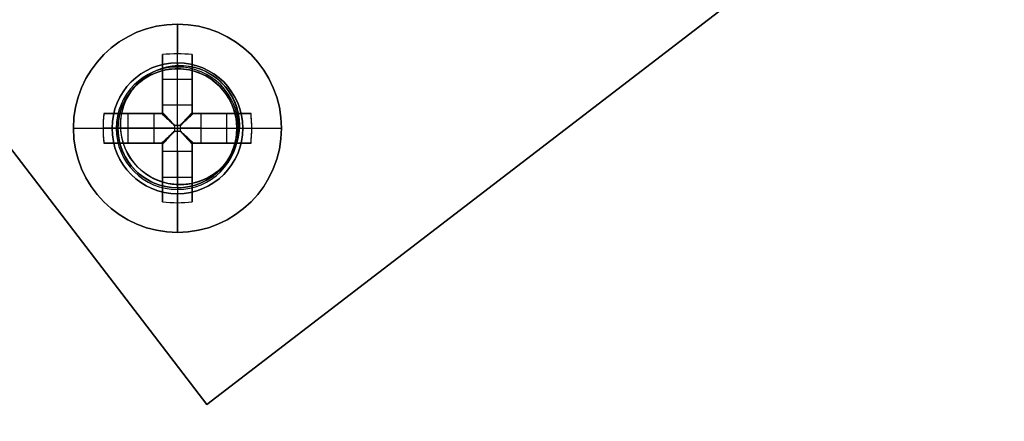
# Model space of a CAD drawing. Header units: millimetres. Extents: x -83 to 676, y -83 to 676.
# Tile 164 of 256: x 436 to 469, y 82 to 95. Entities that reach past the tile are written whole.
import ezdxf

# ---------------------------------------------------------------- set-up
doc = ezdxf.new("R2010")
doc.units = ezdxf.units.MM
doc.header["$MEASUREMENT"] = 0
doc.layers.add('IGES level 0', color=7, linetype='Continuous', true_color=0xff7878)

msp = doc.modelspace()

# ---------------------------------------------------------------- linework, layer by layer
at = {"layer": 'IGES level 0', "color": 254, "true_color": 0xcad1ee}
for p, q in [((442.576, 82.155, 47), (413.062, 120.642, 47)), ((413.062, 120.642, 48), (442.576, 82.155, 48)), ((442.576, 82.155, 48), (466.382, 100.411, 48)), ((466.382, 100.411, 47), (442.576, 82.155, 47)), ((442.576, 82.155, 47.5), (466.382, 100.411, 47.5)), ((442.109, 93.372, 47), (442.109, 93.372, 45.8)), ((442.893, 93.133, 48), (442.893, 93.133, 47)), ((440.089, 92.764, 47), (440.089, 92.764, 48)), ((440.089, 92.764, 48), (440.089, 92.764, 47)), ((439.659, 91.958, 45.8), (439.659, 91.958, 47)), ((439.659, 91.958, 47), (439.659, 91.958, 45.8)), ((454.479, 91.283, 47), (454.479, 91.283, 48)), ((443.523, 90.922, 47), (443.523, 90.922, 45.8)), ((443.523, 90.922, 45.8), (443.523, 90.922, 47)), ((443.262, 90.328, 48), (443.262, 90.328, 47)), ((443.262, 90.328, 47), (443.262, 90.328, 48)), ((440.457, 89.96, 48), (440.457, 89.96, 47)), ((441.073, 89.508, 47), (441.073, 89.508, 45.8)), ((442.576, 82.155, 48), (442.576, 82.155, 47)), ((442.576, 82.155, 47), (442.576, 82.155, 48))]:
    msp.add_line(p, q, dxfattribs=at)
at = {"layer": 'IGES level 0', "color": 70, "true_color": 0x66ff00}
for p, q in [((413.062, 120.642, 48), (442.576, 82.155, 48)), ((413.062, 120.642, 47), (442.576, 82.155, 47)), ((442.576, 82.155, 48), (466.382, 100.411, 48)), ((442.576, 82.155, 47), (466.382, 100.411, 47))]:
    msp.add_line(p, q, dxfattribs=at)
at = {"layer": 'IGES level 0', "color": 1, "true_color": 0xff0808}
for p, q in [((441.591, 93.64, 48), (441.591, 94.94, 48)), ((441.091, 92.226, 48.463), (441.091, 93.915, 50.13)), ((441.091, 93.915, 50.13), (441.091, 92.226, 48.463)), ((441.591, 92.226, 48.463), (441.591, 93.94, 50.155)), ((442.091, 93.915, 50.13), (442.091, 92.226, 48.463)), ((442.091, 92.226, 48.463), (442.091, 93.915, 50.13)), ((441.091, 91.94, 49.699), (441.091, 93.478, 49.699)), ((441.591, 93.44, 47.8), (441.591, 93.44, 40)), ((441.591, 89.44, 40), (441.591, 93.44, 40)), ((441.591, 93.44, 40), (441.591, 93.44, 47.8)), ((442.091, 93.478, 49.699), (442.091, 91.94, 49.699)), ((441.091, 93.096, 49.322), (442.091, 93.096, 49.322)), ((441.091, 92.927, 49.155), (441.091, 92.927, 50.83)), ((442.091, 92.927, 49.155), (442.091, 92.927, 50.83)), ((441.091, 92.226, 48.463), (442.091, 92.226, 48.463)), ((441.091, 92.226, 48.463), (442.091, 92.226, 48.463)), ((439.117, 91.94, 50.13), (440.805, 91.94, 48.463)), ((440.805, 91.94, 48.463), (439.117, 91.94, 50.13)), ((439.553, 91.94, 49.699), (441.091, 91.94, 49.699)), ((439.935, 90.94, 49.322), (439.935, 91.94, 49.322)), ((440.104, 91.94, 49.155), (440.104, 91.94, 50.83)), ((440.805, 90.94, 48.463), (440.805, 91.94, 48.463)), ((440.805, 90.94, 48.463), (440.805, 91.94, 48.463)), ((441.091, 91.94, 51.128), (441.091, 91.94, 48.27)), ((441.091, 91.94, 48.27), (441.091, 91.94, 51.128)), ((442.091, 91.94, 51.128), (442.091, 91.94, 48.27)), ((442.091, 91.94, 49.699), (443.629, 91.94, 49.699)), ((442.091, 91.94, 48.27), (442.091, 91.94, 51.128)), ((442.377, 91.94, 48.463), (444.066, 91.94, 50.13)), ((442.377, 91.94, 48.463), (442.377, 90.94, 48.463)), ((444.066, 91.94, 50.13), (442.377, 91.94, 48.463)), ((442.377, 91.94, 48.463), (442.377, 90.94, 48.463)), ((443.078, 91.94, 49.155), (443.078, 91.94, 50.83)), ((443.247, 91.94, 49.322), (443.247, 90.94, 49.322)), ((438.091, 91.44, 48), (439.391, 91.44, 48)), ((440.805, 91.44, 48.463), (439.091, 91.44, 50.155)), ((439.591, 91.44, 47.8), (439.591, 91.44, 40)), ((439.591, 91.44, 40), (443.591, 91.44, 40)), ((441.689, 91.538, 48.18), (441.494, 91.538, 48.18)), ((441.494, 91.538, 48.18), (441.494, 91.342, 48.18)), ((441.494, 91.538, 48.18), (441.494, 91.342, 48.18)), ((441.689, 91.538, 48.18), (441.494, 91.538, 48.18)), ((441.494, 91.44, 48.18), (441.689, 91.44, 48.18)), ((441.591, 91.538, 48.18), (441.591, 91.342, 48.18)), ((441.689, 91.342, 48.18), (441.689, 91.538, 48.18)), ((441.689, 91.342, 48.18), (441.689, 91.538, 48.18)), ((442.377, 91.44, 48.463), (444.091, 91.44, 50.155)), ((443.591, 91.44, 47.8), (443.591, 91.44, 40)), ((443.791, 91.44, 48), (445.091, 91.44, 48)), ((441.494, 91.342, 48.18), (441.689, 91.342, 48.18)), ((441.494, 91.342, 48.18), (441.689, 91.342, 48.18)), ((440.805, 90.94, 48.463), (439.117, 90.94, 50.13)), ((439.117, 90.94, 50.13), (440.805, 90.94, 48.463)), ((441.091, 90.94, 49.699), (439.553, 90.94, 49.699)), ((440.104, 90.94, 49.155), (440.104, 90.94, 50.83)), ((441.091, 90.94, 51.128), (441.091, 90.94, 48.27)), ((441.091, 90.94, 48.27), (441.091, 90.94, 51.128)), ((441.091, 89.402, 49.699), (441.091, 90.94, 49.699)), ((442.091, 90.94, 51.128), (442.091, 90.94, 48.27)), ((442.091, 90.94, 49.699), (442.091, 89.402, 49.699)), ((442.091, 90.94, 48.27), (442.091, 90.94, 51.128)), ((443.629, 90.94, 49.699), (442.091, 90.94, 49.699)), ((444.066, 90.94, 50.13), (442.377, 90.94, 48.463)), ((442.377, 90.94, 48.463), (444.066, 90.94, 50.13)), ((443.078, 90.94, 49.155), (443.078, 90.94, 50.83)), ((441.091, 88.966, 50.13), (441.091, 90.654, 48.463)), ((442.091, 90.654, 48.463), (441.091, 90.654, 48.463)), ((441.091, 90.654, 48.463), (441.091, 88.966, 50.13)), ((442.091, 90.654, 48.463), (441.091, 90.654, 48.463)), ((441.591, 90.654, 48.463), (441.591, 88.94, 50.155)), ((442.091, 90.654, 48.463), (442.091, 88.966, 50.13)), ((442.091, 88.966, 50.13), (442.091, 90.654, 48.463)), ((441.091, 89.953, 49.155), (441.091, 89.953, 50.83)), ((442.091, 89.784, 49.322), (441.091, 89.784, 49.322)), ((442.091, 89.953, 49.155), (442.091, 89.953, 50.83)), ((441.591, 89.44, 40), (441.591, 89.44, 47.8)), ((441.591, 89.44, 47.8), (441.591, 89.44, 40)), ((441.591, 87.94, 48), (441.591, 89.24, 48))]:
    msp.add_line(p, q, dxfattribs=at)
at = {"layer": 'IGES level 0', "color": 153, "true_color": 0x5393cf}
for centre, radius in [((296.5, 296.5), 296.5), ((296.5, 296.5, -1.2), 296.5), ((296.5, 296.5), 241), ((296.5, 296.5, -1.2), 241)]:
    msp.add_circle(centre, radius, dxfattribs=at)
at = {"layer": 'IGES level 0'}
for centre, radius in [((296.5, 296.5, 47), 296.5), ((296.5, 296.5), 296.5), ((296.5, 296.5, 47), 295.3), ((296.5, 296.5), 295.3)]:
    msp.add_circle(centre, radius, dxfattribs=at)
at = {"layer": 'IGES level 0', "color": 124, "true_color": 0x1aa180}
for centre, radius in [((296.5, 296.5, 47), 295), ((296.5, 296.5, 45.8), 295), ((296.5, 296.5, 47), 242.5), ((296.5, 296.5, 45.8), 242.5), ((441.591, 91.44, 47), 2), ((441.591, 91.44, 45.8), 2)]:
    msp.add_circle(centre, radius, dxfattribs=at)
at = {"layer": 'IGES level 0', "color": 31, "true_color": 0xffba87}
for centre, radius in [((296.5, 296.5), 242.2), ((296.5, 296.5, 47), 242.2), ((296.5, 296.5), 241), ((296.5, 296.5, 47), 241)]:
    msp.add_circle(centre, radius, dxfattribs=at)
at = {"layer": 'IGES level 0', "color": 1, "true_color": 0xff0808}
for centre, radius in [((441.591, 91.44, 48), 3.5), ((441.591, 91.44, 48), 2.2), ((441.591, 91.44, 40), 2)]:
    msp.add_circle(centre, radius, dxfattribs=at)
at = {"layer": 'IGES level 0', "color": 70, "true_color": 0x66ff00}
for centre in [(441.675, 91.546, 48), (441.675, 91.546, 47)]:
    msp.add_circle(centre, 2, dxfattribs=at)
at = {"layer": 'IGES level 0'}
for centre, radius, start, end in [((296.5, 296.5), 296.5, 45, 225), ((296.5, 296.5, 47), 296.5, 45, 225), ((296.5, 296.5, 23.5), 296.5, 45, 225), ((296.5, 296.5, 47), 295.3, 45, 225), ((296.5, 296.5), 295.3, 45, 225), ((296.5, 296.5, 23.5), 295.3, 45, 225), ((296.5, 296.5), 296.5, 225, 45), ((296.5, 296.5, 47), 296.5, 225, 45), ((296.5, 296.5, 23.5), 296.5, 225, 45), ((296.5, 296.5, 47), 295.3, 225, 45), ((296.5, 296.5), 295.3, 225, 45), ((296.5, 296.5, 23.5), 295.3, 225, 45)]:
    msp.add_arc(centre, radius, start, end, dxfattribs=at)
at = {"layer": 'IGES level 0', "color": 31, "true_color": 0xffba87}
for centre, radius in [((296.5, 296.5), 242.2), ((296.5, 296.5, 47), 242.2), ((296.5, 296.5, 23.5), 242.2), ((296.5, 296.5, 47), 241), ((296.5, 296.5), 241), ((296.5, 296.5, 23.5), 241)]:
    msp.add_arc(centre, radius, 135, 315, dxfattribs=at)
at = {"layer": 'IGES level 0', "color": 153, "true_color": 0x5393cf}
for centre, radius in [((296.5, 296.5, -1.2), 296.5), ((296.5, 296.5), 296.5), ((296.5, 296.5, -0.6), 296.5), ((296.5, 296.5, -1.2), 241), ((296.5, 296.5), 241), ((296.5, 296.5, -0.6), 241)]:
    msp.add_arc(centre, radius, 165, 345, dxfattribs=at)
at = {"layer": 'IGES level 0', "color": 124, "true_color": 0x1aa180}
for centre, radius in [((296.5, 296.5, 45.8), 295), ((296.5, 296.5, 47), 295), ((296.5, 296.5, 46.4), 295), ((296.5, 296.5, 45.8), 242.5), ((296.5, 296.5, 47), 242.5), ((296.5, 296.5, 46.4), 242.5)]:
    msp.add_arc(centre, radius, 165, 345, dxfattribs=at)
at = {"layer": 'IGES level 0', "color": 6, "true_color": 0xff00ff, "extrusion": (-0.608535, 0.793527, -5.61416e-17)}
msp.add_arc((-416.19, 31.5, -153.53), 90, 0, 180, dxfattribs=at)
msp.add_arc((-416.19, 31.5, -153.53), 90, 0, 180, dxfattribs=at)
at = {"layer": 'IGES level 0', "color": 6, "true_color": 0xff00ff, "extrusion": (-0.608535, 0.793527, 8.42125e-17)}
msp.add_arc((-416.19, -43.5, -153.53), 90, 180, 0, dxfattribs=at)
msp.add_arc((-416.19, -43.5, -153.53), 90, 180, 0, dxfattribs=at)
at = {"layer": 'IGES level 0', "color": 6, "true_color": 0xff00ff, "extrusion": (-0.608535, 0.793527, 0)}
for centre, start, end in [((-416.19, -43.5, -153.83), 180, 0), ((-416.19, 31.5, -153.83), 0, 180), ((-416.19, -43.5, -154.13), 180, 0)]:
    msp.add_arc(centre, 90, start, end, dxfattribs=at)
at = {"layer": 'IGES level 0', "color": 6, "true_color": 0xff00ff, "extrusion": (-0.608535, 0.793527, 6.5405e-15)}
msp.add_arc((-416.19, -43.5, -154.13), 90, 180, 0, dxfattribs=at)
at = {"layer": 'IGES level 0', "color": 6, "true_color": 0xff00ff, "extrusion": (-0.608535, 0.793527, -6.56857e-15)}
msp.add_arc((-416.19, 31.5, -154.13), 90, 0, 180, dxfattribs=at)
at = {"layer": 'IGES level 0', "color": 6, "true_color": 0xff00ff, "extrusion": (-0.608535, 0.793527, -2.80708e-17)}
msp.add_arc((-416.19, 31.5, -154.13), 90, 0, 180, dxfattribs=at)
at = {"layer": 'IGES level 0', "color": 1, "true_color": 0xff0808}
for centre, radius, start, end in [((441.591, 91.44, 48), 3.5, 0, 180), ((441.591, 91.44, 48), 2.2, 90, 270), ((441.591, 91.44, 47.941), 2.059, 90, 270), ((441.591, 91.44, 40), 2, 90, 270), ((441.591, 91.44, 47.8), 2, 90, 270), ((441.591, 91.44, 43.9), 2, 90, 270), ((441.591, 91.44, 47.8), 2, 90, 270), ((441.591, 91.44, 48), 2.2, 270, 90), ((441.591, 91.44, 47.941), 2.059, 270, 90), ((441.591, 91.44, 47.8), 2, 270, 90), ((441.591, 91.44, 40), 2, 270, 90), ((441.591, 91.44, 47.8), 2, 270, 90), ((441.591, 91.44, 43.9), 2, 270, 90), ((441.591, 91.44, 48), 3.5, 180, 0)]:
    msp.add_arc(centre, radius, start, end, dxfattribs=at)
at = {"layer": 'IGES level 0', "color": 1, "true_color": 0xff0808, "extrusion": (1, 0, 0)}
for centre, radius, start, end in [((91.44, 47.686, 441.591), 3.514, 5.1275, 44.6488), ((91.44, 47.686, 441.091), 3.478, 44.6488, 81.7352), ((93.64, 47.8, 441.591), 0.2, 90, 180), ((91.538, 49.16, 441.091), 0.98, 296.5596, 314.6488), ((91.538, 49.16, 441.091), 0.98, 296.5596, 314.6488), ((91.538, 49.16, 441.591), 0.98, 270, 314.6488), ((91.342, 49.16, 441.591), 0.98, 225.3512, 270), ((91.342, 49.16, 441.091), 0.98, 225.3512, 243.4404), ((91.44, 47.686, 442.091), 3.478, 98.2648, 135.3512), ((91.342, 49.16, 442.091), 0.98, 225.3512, 243.4404), ((89.24, 47.8, 441.591), 0.2, 0, 90), ((91.44, 47.686, 441.591), 3.514, 135.3512, 174.8725)]:
    msp.add_arc(centre, radius, start, end, dxfattribs=at)
at = {"layer": 'IGES level 0', "color": 1, "true_color": 0xff0808, "extrusion": (-3.89811e-14, -0.70276, 0.711427)}
msp.add_arc((441.591, 98.565, -30.335), 3.514, 81.8199, 98.1801, dxfattribs=at)
at = {"layer": 'IGES level 0', "color": 1, "true_color": 0xff0808, "extrusion": (-1.75103e-14, -0.70276, 0.711427)}
msp.add_arc((441.591, 98.565, -30.335), 3.514, 81.8199, 98.1801, dxfattribs=at)
at = {"layer": 'IGES level 0', "color": 1, "true_color": 0xff0808, "extrusion": (1, -4.80517e-14, -1.52064e-13)}
msp.add_arc((91.44, 47.686, 441.091), 3.478, 44.6488, 81.7352, dxfattribs=at)
at = {"layer": 'IGES level 0', "color": 1, "true_color": 0xff0808, "extrusion": (1, -1.41968e-13, -2.80952e-13)}
msp.add_arc((91.44, 47.686, 442.091), 3.478, 44.6488, 81.7352, dxfattribs=at)
at = {"layer": 'IGES level 0', "color": 1, "true_color": 0xff0808, "extrusion": (1, 1.41968e-13, 2.80952e-13)}
msp.add_arc((91.44, 47.686, 442.091), 3.478, 44.6488, 81.7352, dxfattribs=at)
at = {"layer": 'IGES level 0', "color": 254, "true_color": 0xcad1ee}
for centre, start, end in [((441.591, 91.44, 47), 345, 165), ((441.591, 91.44, 45.8), 345, 165), ((441.591, 91.44, 46.4), 345, 165), ((441.675, 91.546, 48), 322.4836, 142.4836), ((441.675, 91.546, 47), 322.4836, 142.4836), ((441.675, 91.546, 47.5), 322.4836, 142.4836), ((441.675, 91.546, 48), 142.4836, 322.4836), ((441.675, 91.546, 47), 142.4836, 322.4836), ((441.675, 91.546, 47.5), 142.4836, 322.4836), ((441.591, 91.44, 47), 165, 345), ((441.591, 91.44, 45.8), 165, 345), ((441.591, 91.44, 46.4), 165, 345)]:
    msp.add_arc(centre, 2, start, end, dxfattribs=at)
at = {"layer": 'IGES level 0', "color": 1, "true_color": 0xff0808, "extrusion": (1, -6.86161e-13, 6.86161e-13)}
msp.add_arc((93.64, 47.8, 441.591), 0.2, 90, 180, dxfattribs=at)
at = {"layer": 'IGES level 0', "color": 1, "true_color": 0xff0808, "extrusion": (1, -2.71587e-12, 3.7929e-12)}
msp.add_arc((91.538, 49.16, 442.091), 0.98, 296.5596, 314.6488, dxfattribs=at)
at = {"layer": 'IGES level 0', "color": 1, "true_color": 0xff0808, "extrusion": (1, 5.43174e-12, -7.5858e-12)}
msp.add_arc((91.538, 49.16, 442.091), 0.98, 296.5596, 314.6488, dxfattribs=at)
at = {"layer": 'IGES level 0', "color": 1, "true_color": 0xff0808, "extrusion": (0.70276, 3.42943e-15, 0.711427)}
msp.add_arc((91.44, -280.648, 344.258), 3.514, 81.8199, 98.1801, dxfattribs=at)
at = {"layer": 'IGES level 0', "color": 1, "true_color": 0xff0808, "extrusion": (0.70276, -2.09921e-13, 0.711427)}
msp.add_arc((91.44, -280.648, 344.258), 3.514, 81.8199, 90, dxfattribs=at)
at = {"layer": 'IGES level 0', "color": 1, "true_color": 0xff0808, "extrusion": (-3.5492e-14, 1, 7.0238e-14)}
for centre in [(-441.591, 47.686, 91.94), (-441.591, 47.686, 90.94)]:
    msp.add_arc(centre, 3.478, 44.6488, 81.7352, dxfattribs=at)
at = {"layer": 'IGES level 0', "color": 1, "true_color": 0xff0808, "extrusion": (1.14662e-14, 1, 5.79398e-15)}
msp.add_arc((-441.591, 47.686, 91.94), 3.478, 44.6488, 81.7352, dxfattribs=at)
at = {"layer": 'IGES level 0', "color": 1, "true_color": 0xff0808, "extrusion": (0, 1, 0)}
for centre, radius, start, end in [((-441.494, 49.16, 91.94), 0.98, 296.5596, 314.6488), ((-441.689, 49.16, 91.94), 0.98, 225.3512, 243.4404), ((-441.591, 47.686, 91.44), 3.514, 5.1275, 44.6488), ((-441.494, 49.16, 91.44), 0.98, 270, 314.6488), ((-441.689, 49.16, 91.44), 0.98, 225.3512, 270), ((-441.494, 49.16, 90.94), 0.98, 296.5596, 314.6488), ((-441.689, 49.16, 90.94), 0.98, 225.3512, 243.4404)]:
    msp.add_arc(centre, radius, start, end, dxfattribs=at)
at = {"layer": 'IGES level 0', "color": 1, "true_color": 0xff0808, "extrusion": (-6.78967e-13, 1, -9.48225e-13)}
msp.add_arc((-441.494, 49.16, 91.94), 0.98, 296.5596, 314.6488, dxfattribs=at)
at = {"layer": 'IGES level 0', "color": 1, "true_color": 0xff0808, "extrusion": (0.689371, -0.689371, -0.222565)}
msp.add_arc((376.91, 102.08, 230.118), 0.08, 257.4403, 282.5475, dxfattribs=at)
at = {"layer": 'IGES level 0', "color": 1, "true_color": 0xff0808, "extrusion": (0.689371, 0.689371, 0.222565)}
msp.add_arc((-247.594, -36.913, 378.723), 0.08, 257.4525, 282.5597, dxfattribs=at)
at = {"layer": 'IGES level 0', "color": 1, "true_color": 0xff0808, "extrusion": (3.5492e-14, 1, 7.0238e-14)}
for centre in [(-441.591, 47.686, 91.94), (-441.591, 47.686, 90.94)]:
    msp.add_arc(centre, 3.478, 98.2648, 135.3512, dxfattribs=at)
at = {"layer": 'IGES level 0', "color": 1, "true_color": 0xff0808, "extrusion": (5.89711e-14, 1, 1.0246e-13)}
msp.add_arc((-441.591, 47.686, 91.94), 3.478, 98.2648, 135.3512, dxfattribs=at)
at = {"layer": 'IGES level 0', "color": 1, "true_color": 0xff0808, "extrusion": (6.78967e-13, 1, -9.48225e-13)}
msp.add_arc((-441.689, 49.16, 91.94), 0.98, 225.3512, 243.4404, dxfattribs=at)
at = {"layer": 'IGES level 0', "color": 1, "true_color": 0xff0808, "extrusion": (-0.70276, -3.42943e-15, 0.711427)}
msp.add_arc((-91.44, 347.672, -276.407), 3.514, 81.8199, 98.1801, dxfattribs=at)
at = {"layer": 'IGES level 0', "color": 1, "true_color": 0xff0808, "extrusion": (-0.70276, -3.37614e-13, 0.711427)}
msp.add_arc((-91.44, 347.672, -276.407), 3.514, 90, 98.1801, dxfattribs=at)
at = {"layer": 'IGES level 0', "color": 1, "true_color": 0xff0808, "extrusion": (-9.09276e-14, 1, 4.87773e-14)}
msp.add_arc((-441.591, 47.686, 91.44), 3.514, 5.1275, 44.6488, dxfattribs=at)
at = {"layer": 'IGES level 0', "color": 1, "true_color": 0xff0808, "extrusion": (0.70276, 7.38842e-13, 0.711427)}
msp.add_arc((91.44, -280.648, 344.258), 3.514, 90, 98.1801, dxfattribs=at)
at = {"layer": 'IGES level 0', "color": 1, "true_color": 0xff0808, "extrusion": (2.1883e-10, 1, 2.87549e-11)}
msp.add_arc((-439.391, 47.8, 91.44), 0.2, 90, 180, dxfattribs=at)
at = {"layer": 'IGES level 0', "color": 1, "true_color": 0xff0808, "extrusion": (0.702705, -0.702705, -0.111406)}
msp.add_arc((376.91, 75.516, 240.34), 0.08, 263.7148, 276.3569, dxfattribs=at)
at = {"layer": 'IGES level 0', "color": 1, "true_color": 0xff0808, "extrusion": (0.702705, 0.702705, 0.111406)}
msp.add_arc((-247.594, 5.943, 380.277), 0.08, 263.6431, 276.2852, dxfattribs=at)
at = {"layer": 'IGES level 0', "color": 1, "true_color": 0xff0808, "extrusion": (2.18833e-10, 1, -2.87547e-11)}
msp.add_arc((-443.791, 47.8, 91.44), 0.2, 360, 90, dxfattribs=at)
at = {"layer": 'IGES level 0', "color": 1, "true_color": 0xff0808, "extrusion": (-0.70276, 2.90494e-13, 0.711427)}
msp.add_arc((-91.44, 347.672, -276.407), 3.514, 81.8199, 90, dxfattribs=at)
at = {"layer": 'IGES level 0', "color": 1, "true_color": 0xff0808, "extrusion": (-6.22964e-14, 1, -2.89014e-14)}
msp.add_arc((-441.591, 47.686, 91.44), 3.514, 135.3512, 174.8725, dxfattribs=at)
at = {"layer": 'IGES level 0', "color": 1, "true_color": 0xff0808, "extrusion": (-9.09276e-14, 1, -4.87773e-14)}
msp.add_arc((-441.591, 47.686, 91.44), 3.514, 135.3512, 174.8725, dxfattribs=at)
at = {"layer": 'IGES level 0', "color": 1, "true_color": 0xff0808, "extrusion": (0.702705, 0.702705, -0.111406)}
msp.add_arc((-247.594, 89.923, 368.851), 0.08, 263.7148, 276.3569, dxfattribs=at)
at = {"layer": 'IGES level 0', "color": 1, "true_color": 0xff0808, "extrusion": (0.702705, -0.702705, 0.111406)}
msp.add_arc((376.91, 20.35, 251.766), 0.08, 263.6431, 276.2852, dxfattribs=at)
at = {"layer": 'IGES level 0', "color": 1, "true_color": 0xff0808, "extrusion": (-1.20129e-14, 1, 3.8016e-14)}
msp.add_arc((-441.591, 47.686, 90.94), 3.478, 44.6488, 81.7352, dxfattribs=at)
at = {"layer": 'IGES level 0', "color": 1, "true_color": 0xff0808, "extrusion": (6.78967e-13, 1, 9.48225e-13)}
msp.add_arc((-441.494, 49.16, 90.94), 0.98, 296.5596, 314.6488, dxfattribs=at)
at = {"layer": 'IGES level 0', "color": 1, "true_color": 0xff0808, "extrusion": (1, -1.41968e-13, 2.80952e-13)}
msp.add_arc((91.44, 47.686, 441.091), 3.478, 98.2648, 135.3512, dxfattribs=at)
at = {"layer": 'IGES level 0', "color": 1, "true_color": 0xff0808, "extrusion": (1, 1.41968e-13, -2.80952e-13)}
msp.add_arc((91.44, 47.686, 441.091), 3.478, 98.2648, 135.3512, dxfattribs=at)
at = {"layer": 'IGES level 0', "color": 1, "true_color": 0xff0808, "extrusion": (1, 2.71587e-12, 3.7929e-12)}
msp.add_arc((91.342, 49.16, 441.091), 0.98, 225.3512, 243.4404, dxfattribs=at)
at = {"layer": 'IGES level 0', "color": 1, "true_color": 0xff0808, "extrusion": (0.689371, 0.689371, -0.222565)}
msp.add_arc((-247.594, 130.861, 356.19), 0.08, 257.4403, 282.5475, dxfattribs=at)
at = {"layer": 'IGES level 0', "color": 1, "true_color": 0xff0808, "extrusion": (0.689371, -0.689371, 0.222565)}
msp.add_arc((376.91, -8.132, 252.65), 0.08, 257.4525, 282.5597, dxfattribs=at)
at = {"layer": 'IGES level 0', "color": 1, "true_color": 0xff0808, "extrusion": (1, 9.39164e-14, -1.28888e-13)}
msp.add_arc((91.44, 47.686, 442.091), 3.478, 98.2648, 135.3512, dxfattribs=at)
at = {"layer": 'IGES level 0', "color": 1, "true_color": 0xff0808, "extrusion": (2.34791e-14, 1, 3.2222e-14)}
msp.add_arc((-441.591, 47.686, 90.94), 3.478, 98.2648, 135.3512, dxfattribs=at)
at = {"layer": 'IGES level 0', "color": 1, "true_color": 0xff0808, "extrusion": (1, -2.71587e-12, -3.7929e-12)}
msp.add_arc((91.342, 49.16, 442.091), 0.98, 225.3512, 243.4404, dxfattribs=at)
at = {"layer": 'IGES level 0', "color": 1, "true_color": 0xff0808, "extrusion": (-6.78967e-13, 1, 9.48225e-13)}
msp.add_arc((-441.689, 49.16, 90.94), 0.98, 225.3512, 243.4404, dxfattribs=at)
at = {"layer": 'IGES level 0', "color": 1, "true_color": 0xff0808, "extrusion": (1, -6.86161e-13, -6.86161e-13)}
msp.add_arc((89.24, 47.8, 441.591), 0.2, 360, 90, dxfattribs=at)
at = {"layer": 'IGES level 0', "color": 1, "true_color": 0xff0808, "extrusion": (7.5235e-15, 0.70276, 0.711427)}
msp.add_arc((-441.591, -31.541, 98.185), 3.514, 81.8199, 98.1801, dxfattribs=at)
at = {"layer": 'IGES level 0', "color": 1, "true_color": 0xff0808, "extrusion": (2.89943e-14, 0.70276, 0.711427)}
msp.add_arc((-441.591, -31.541, 98.185), 3.514, 81.8199, 98.1801, dxfattribs=at)
at = {"layer": 'IGES level 0', "color": 1, "true_color": 0xff0808}
for points in [[(441.055, 91.94, 48.283), (441.067, 91.94, 48.277), (441.079, 91.94, 48.273), (441.091, 91.94, 48.27)], [(441.091, 91.94, 48.27), (441.091, 91.952, 48.273), (441.091, 91.964, 48.277), (441.091, 91.976, 48.283)], [(442.091, 91.976, 48.283), (442.091, 91.964, 48.277), (442.091, 91.952, 48.273), (442.091, 91.94, 48.27)], [(442.091, 91.94, 48.27), (442.103, 91.94, 48.273), (442.115, 91.94, 48.277), (442.127, 91.94, 48.283)], [(441.091, 90.94, 48.27), (441.079, 90.94, 48.273), (441.067, 90.94, 48.277), (441.055, 90.94, 48.283)], [(441.091, 90.904, 48.283), (441.091, 90.916, 48.277), (441.091, 90.928, 48.273), (441.091, 90.94, 48.27)], [(442.091, 90.94, 48.27), (442.091, 90.928, 48.273), (442.091, 90.916, 48.277), (442.091, 90.904, 48.283)], [(442.127, 90.94, 48.283), (442.115, 90.94, 48.277), (442.103, 90.94, 48.273), (442.091, 90.94, 48.27)]]:
    msp.add_open_spline(points, degree=3, dxfattribs=at)
for points, knots in [([(441.091, 91.94, 48.27), (441.084, 91.94, 48.272), (441.077, 91.94, 48.274), (441.065, 91.94, 48.279), (441.06, 91.94, 48.281), (441.055, 91.94, 48.283)], [0, 0, 0, 0, 0.00002195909, 0.00002195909, 0.0000380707, 0.0000380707, 0.0000380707, 0.0000380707]), ([(441.055, 91.94, 48.283), (441.1, 91.899, 48.261), (441.146, 91.857, 48.242), (441.241, 91.769, 48.212), (441.29, 91.724, 48.2), (441.391, 91.632, 48.184), (441.442, 91.585, 48.18), (441.494, 91.538, 48.18)], [0, 0, 0, 0, 0.320257, 0.320257, 0.655825, 0.655825, 1, 1, 1, 1]), ([(441.055, 91.94, 48.283), (441.071, 91.925, 48.275), (441.088, 91.91, 48.268), (441.122, 91.879, 48.253), (441.139, 91.863, 48.246), (441.174, 91.831, 48.233), (441.192, 91.814, 48.227), (441.226, 91.783, 48.217), (441.242, 91.768, 48.212), (441.276, 91.738, 48.204), (441.293, 91.721, 48.2), (441.33, 91.688, 48.193), (441.348, 91.671, 48.191), (441.387, 91.636, 48.186), (441.407, 91.618, 48.183), (441.447, 91.581, 48.181), (441.467, 91.562, 48.18), (441.49, 91.541, 48.18), (441.492, 91.539, 48.18), (441.494, 91.538, 48.18)], [0, 0, 0, 0, 0.129053, 0.129053, 0.256755, 0.256755, 0.38469, 0.38469, 0.5, 0.5, 0.626455, 0.626455, 0.749753, 0.749753, 0.874877, 0.874877, 0.989347, 0.989347, 1, 1, 1, 1]), ([(441.089, 91.94, 48.271), (441.125, 91.901, 48.253), (441.185, 91.836, 48.228), (441.246, 91.769, 48.211), (441.27, 91.743, 48.206)], [0.0440598, 0.0440598, 0.0440598, 0.0440598, 0.3202573, 0.497, 0.497, 0.497, 0.497]), ([(441.494, 91.538, 48.18), (441.475, 91.558, 48.18), (441.457, 91.577, 48.18), (441.423, 91.615, 48.183), (441.406, 91.633, 48.184), (441.373, 91.669, 48.189), (441.357, 91.686, 48.191), (441.326, 91.72, 48.197), (441.311, 91.737, 48.2), (441.288, 91.761, 48.206), (441.281, 91.769, 48.208), (441.259, 91.793, 48.214), (441.243, 91.81, 48.218), (441.213, 91.843, 48.229), (441.198, 91.86, 48.234), (441.168, 91.892, 48.246), (441.153, 91.908, 48.253), (441.124, 91.94, 48.266), (441.109, 91.956, 48.273), (441.094, 91.973, 48.282), (441.093, 91.974, 48.282), (441.091, 91.976, 48.283)], [0, 0, 0, 0, 0.101614, 0.101614, 0.209673, 0.209673, 0.321553, 0.321553, 0.439036, 0.439036, 0.5, 0.5, 0.625, 0.625, 0.744934, 0.744934, 0.864797, 0.864797, 0.986554, 0.986554, 1, 1, 1, 1]), ([(441.091, 91.976, 48.283), (441.091, 91.969, 48.28), (441.091, 91.962, 48.277), (441.091, 91.95, 48.273), (441.091, 91.945, 48.271), (441.091, 91.94, 48.27)], [0, 0, 0, 0, 0.00002297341, 0.00002297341, 0.0000380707, 0.0000380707, 0.0000380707, 0.0000380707]), ([(442.091, 91.976, 48.283), (442.076, 91.96, 48.275), (442.061, 91.943, 48.268), (442.03, 91.909, 48.253), (442.014, 91.892, 48.246), (441.982, 91.857, 48.233), (441.965, 91.839, 48.227), (441.934, 91.805, 48.217), (441.919, 91.789, 48.212), (441.889, 91.755, 48.204), (441.872, 91.738, 48.2), (441.839, 91.701, 48.193), (441.822, 91.683, 48.191), (441.787, 91.645, 48.186), (441.769, 91.624, 48.183), (441.732, 91.584, 48.181), (441.713, 91.564, 48.18), (441.692, 91.542, 48.18), (441.69, 91.54, 48.18), (441.689, 91.538, 48.18)], [0, 0, 0, 0, 0.1290525, 0.1290525, 0.2567545, 0.2567545, 0.3846897, 0.3846897, 0.5, 0.5, 0.6264552, 0.6264552, 0.7497533, 0.7497533, 0.8748767, 0.8748767, 0.9893473, 0.9893473, 1, 1, 1, 1]), ([(442.091, 91.976, 48.283), (442.05, 91.931, 48.261), (442.008, 91.885, 48.242), (441.921, 91.79, 48.212), (441.875, 91.741, 48.2), (441.783, 91.64, 48.184), (441.736, 91.589, 48.18), (441.689, 91.538, 48.18)], [0, 0, 0, 0, 0.320257, 0.320257, 0.655825, 0.655825, 1, 1, 1, 1]), ([(441.689, 91.538, 48.18), (441.709, 91.556, 48.18), (441.728, 91.574, 48.18), (441.766, 91.609, 48.183), (441.784, 91.625, 48.184), (441.82, 91.658, 48.189), (441.837, 91.674, 48.191), (441.871, 91.705, 48.197), (441.888, 91.72, 48.2), (441.912, 91.743, 48.206), (441.92, 91.75, 48.208), (441.944, 91.773, 48.214), (441.961, 91.788, 48.218), (441.994, 91.819, 48.229), (442.011, 91.834, 48.234), (442.043, 91.863, 48.246), (442.059, 91.878, 48.253), (442.091, 91.907, 48.266), (442.107, 91.922, 48.273), (442.124, 91.937, 48.282), (442.125, 91.939, 48.282), (442.127, 91.94, 48.283)], [0, 0, 0, 0, 0.101614, 0.101614, 0.209673, 0.209673, 0.321553, 0.321553, 0.439036, 0.439036, 0.5, 0.5, 0.625, 0.625, 0.744934, 0.744934, 0.864797, 0.864797, 0.986554, 0.986554, 1, 1, 1, 1]), ([(442.091, 91.942, 48.271), (442.052, 91.906, 48.253), (441.987, 91.846, 48.228), (441.92, 91.785, 48.211), (441.894, 91.761, 48.206)], [0.0440597, 0.0440597, 0.0440597, 0.0440597, 0.3202573, 0.497, 0.497, 0.497, 0.497]), ([(442.091, 91.94, 48.27), (442.091, 91.947, 48.272), (442.091, 91.954, 48.274), (442.091, 91.966, 48.279), (442.091, 91.971, 48.281), (442.091, 91.976, 48.283)], [0, 0, 0, 0, 0.00002195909, 0.00002195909, 0.0000380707, 0.0000380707, 0.0000380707, 0.0000380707]), ([(442.127, 91.94, 48.283), (442.12, 91.94, 48.28), (442.113, 91.94, 48.277), (442.101, 91.94, 48.273), (442.096, 91.94, 48.271), (442.091, 91.94, 48.27)], [0, 0, 0, 0, 0.00002297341, 0.00002297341, 0.0000380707, 0.0000380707, 0.0000380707, 0.0000380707]), ([(441.494, 91.342, 48.18), (441.473, 91.324, 48.18), (441.454, 91.306, 48.18), (441.416, 91.272, 48.183), (441.398, 91.255, 48.184), (441.362, 91.222, 48.189), (441.345, 91.206, 48.191), (441.311, 91.175, 48.197), (441.294, 91.16, 48.2), (441.27, 91.137, 48.206), (441.262, 91.13, 48.208), (441.238, 91.108, 48.214), (441.221, 91.092, 48.218), (441.188, 91.062, 48.229), (441.171, 91.047, 48.234), (441.139, 91.017, 48.246), (441.123, 91.002, 48.253), (441.091, 90.973, 48.266), (441.075, 90.958, 48.273), (441.059, 90.943, 48.282), (441.057, 90.942, 48.282), (441.055, 90.94, 48.283)], [0, 0, 0, 0, 0.101614, 0.101614, 0.209673, 0.209673, 0.321553, 0.321553, 0.439036, 0.439036, 0.5, 0.5, 0.625, 0.625, 0.744934, 0.744934, 0.864797, 0.864797, 0.986554, 0.986554, 1, 1, 1, 1]), ([(441.091, 90.904, 48.283), (441.106, 90.92, 48.275), (441.121, 90.937, 48.268), (441.152, 90.971, 48.253), (441.168, 90.988, 48.246), (441.2, 91.023, 48.233), (441.217, 91.041, 48.227), (441.248, 91.075, 48.217), (441.263, 91.091, 48.212), (441.293, 91.125, 48.204), (441.31, 91.142, 48.2), (441.343, 91.179, 48.193), (441.36, 91.197, 48.191), (441.395, 91.236, 48.186), (441.414, 91.256, 48.183), (441.451, 91.296, 48.181), (441.469, 91.316, 48.18), (441.49, 91.339, 48.18), (441.492, 91.341, 48.18), (441.494, 91.342, 48.18)], [0, 0, 0, 0, 0.1290525, 0.1290525, 0.2567545, 0.2567545, 0.3846897, 0.3846897, 0.5, 0.5, 0.6264552, 0.6264552, 0.7497533, 0.7497533, 0.8748767, 0.8748767, 0.9893473, 0.9893473, 1, 1, 1, 1]), ([(441.091, 90.904, 48.283), (441.132, 90.949, 48.261), (441.174, 90.995, 48.242), (441.262, 91.09, 48.212), (441.307, 91.139, 48.2), (441.399, 91.24, 48.184), (441.446, 91.291, 48.18), (441.494, 91.342, 48.18)], [0, 0, 0, 0, 0.320257, 0.320257, 0.655825, 0.655825, 1, 1, 1, 1]), ([(441.091, 90.938, 48.271), (441.13, 90.974, 48.253), (441.196, 91.034, 48.228), (441.262, 91.095, 48.211), (441.288, 91.119, 48.206)], [0.0440597, 0.0440597, 0.0440597, 0.0440597, 0.3202573, 0.497, 0.497, 0.497, 0.497]), ([(442.127, 90.94, 48.283), (442.111, 90.955, 48.275), (442.094, 90.97, 48.268), (442.06, 91.001, 48.253), (442.043, 91.017, 48.246), (442.008, 91.049, 48.233), (441.99, 91.066, 48.227), (441.956, 91.097, 48.217), (441.94, 91.112, 48.212), (441.907, 91.142, 48.204), (441.889, 91.159, 48.2), (441.852, 91.192, 48.193), (441.834, 91.209, 48.191), (441.796, 91.244, 48.186), (441.776, 91.263, 48.183), (441.735, 91.3, 48.181), (441.715, 91.318, 48.18), (441.693, 91.339, 48.18), (441.691, 91.341, 48.18), (441.689, 91.342, 48.18)], [0, 0, 0, 0, 0.1290525, 0.1290525, 0.2567545, 0.2567545, 0.3846897, 0.3846897, 0.5, 0.5, 0.6264552, 0.6264552, 0.7497533, 0.7497533, 0.8748767, 0.8748767, 0.9893473, 0.9893473, 1, 1, 1, 1]), ([(441.689, 91.342, 48.18), (441.707, 91.322, 48.18), (441.725, 91.303, 48.18), (441.76, 91.265, 48.183), (441.776, 91.247, 48.184), (441.809, 91.211, 48.189), (441.825, 91.194, 48.191), (441.856, 91.16, 48.197), (441.871, 91.143, 48.2), (441.894, 91.119, 48.206), (441.901, 91.111, 48.208), (441.924, 91.087, 48.214), (441.939, 91.07, 48.218), (441.97, 91.037, 48.229), (441.985, 91.02, 48.234), (442.014, 90.988, 48.246), (442.029, 90.972, 48.253), (442.058, 90.94, 48.266), (442.073, 90.924, 48.273), (442.088, 90.908, 48.282), (442.09, 90.906, 48.282), (442.091, 90.904, 48.283)], [0, 0, 0, 0, 0.101614, 0.101614, 0.209673, 0.209673, 0.321553, 0.321553, 0.439036, 0.439036, 0.5, 0.5, 0.625, 0.625, 0.744934, 0.744934, 0.864797, 0.864797, 0.986554, 0.986554, 1, 1, 1, 1]), ([(442.127, 90.94, 48.283), (442.082, 90.981, 48.261), (442.036, 91.023, 48.242), (441.941, 91.111, 48.212), (441.892, 91.156, 48.2), (441.791, 91.248, 48.184), (441.74, 91.295, 48.18), (441.689, 91.342, 48.18)], [0, 0, 0, 0, 0.320257, 0.320257, 0.655825, 0.655825, 1, 1, 1, 1]), ([(442.093, 90.94, 48.271), (442.057, 90.979, 48.253), (441.997, 91.045, 48.228), (441.936, 91.111, 48.211), (441.912, 91.137, 48.206)], [0.0440597, 0.0440597, 0.0440597, 0.0440597, 0.3202573, 0.497, 0.497, 0.497, 0.497]), ([(441.055, 90.94, 48.283), (441.062, 90.94, 48.28), (441.069, 90.94, 48.277), (441.081, 90.94, 48.273), (441.086, 90.94, 48.271), (441.091, 90.94, 48.27)], [0, 0, 0, 0, 0.00002297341, 0.00002297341, 0.0000380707, 0.0000380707, 0.0000380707, 0.0000380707]), ([(441.091, 90.94, 48.27), (441.091, 90.933, 48.272), (441.091, 90.926, 48.274), (441.091, 90.914, 48.279), (441.091, 90.909, 48.281), (441.091, 90.904, 48.283)], [0, 0, 0, 0, 0.00002195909, 0.00002195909, 0.0000380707, 0.0000380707, 0.0000380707, 0.0000380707]), ([(442.091, 90.904, 48.283), (442.091, 90.911, 48.28), (442.091, 90.918, 48.277), (442.091, 90.93, 48.273), (442.091, 90.935, 48.271), (442.091, 90.94, 48.27)], [0, 0, 0, 0, 0.00002297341, 0.00002297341, 0.0000380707, 0.0000380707, 0.0000380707, 0.0000380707]), ([(442.091, 90.94, 48.27), (442.098, 90.94, 48.272), (442.105, 90.94, 48.274), (442.117, 90.94, 48.279), (442.122, 90.94, 48.281), (442.127, 90.94, 48.283)], [0, 0, 0, 0, 0.00002195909, 0.00002195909, 0.0000380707, 0.0000380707, 0.0000380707, 0.0000380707])]:
    msp.add_open_spline(points, degree=3, knots=knots, dxfattribs=at)
for points, weights in [([(441.494, 91.538, 48.18), (441.281, 91.769, 48.18), (441.091, 91.976, 48.283)], [1, 0.972991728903, 1]), ([(441.689, 91.538, 48.18), (441.92, 91.75, 48.18), (442.127, 91.94, 48.283)], [1, 0.972991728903, 1]), ([(441.494, 91.342, 48.18), (441.262, 91.13, 48.18), (441.055, 90.94, 48.283)], [1, 0.972991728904, 1]), ([(441.689, 91.342, 48.18), (441.901, 91.111, 48.18), (442.091, 90.904, 48.283)], [1, 0.972991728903, 1])]:
    msp.add_rational_spline(points, weights, degree=2, dxfattribs=at)

doc.saveas('drawing.dxf')
